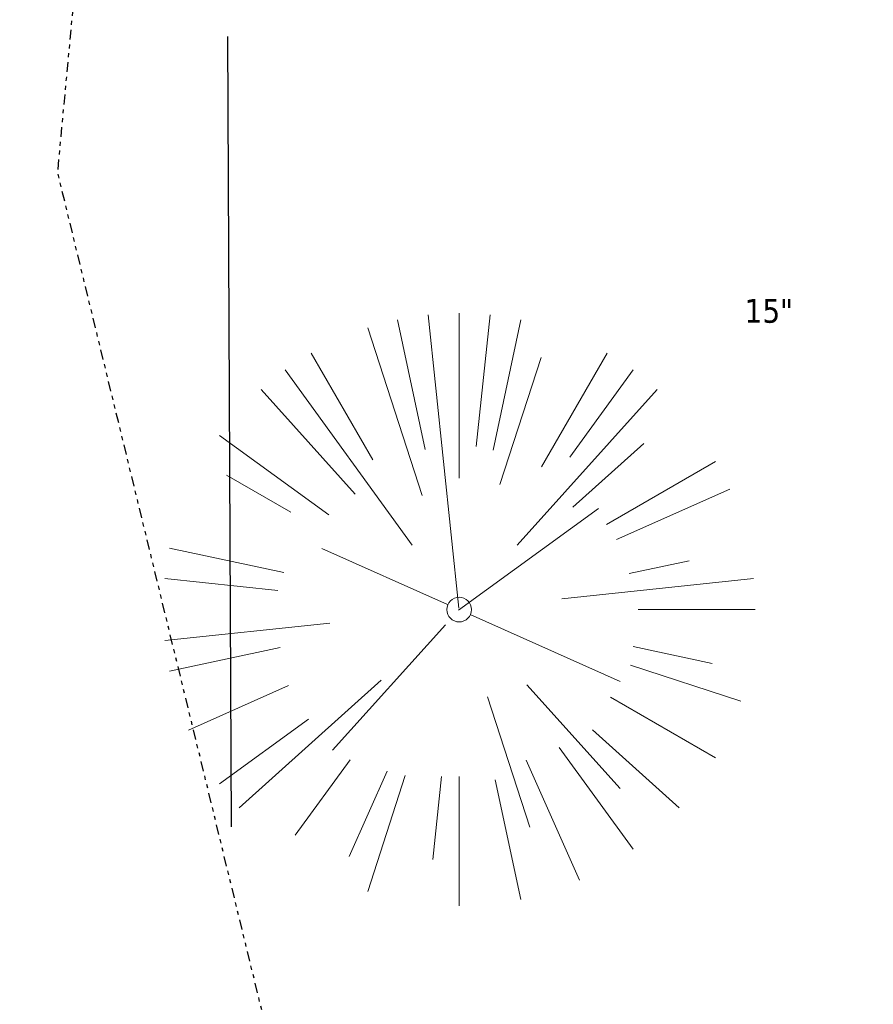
# Model space of a CAD drawing. Header units: feet. Extents: x 1134296 to 1140710, y 647902 to 651315.
# Tile 153 of 256: x 1134869 to 1134890, y 648245 to 648270. Entities that reach past the tile are written whole.
import ezdxf

# ---------------------------------------------------------------- set-up
doc = ezdxf.new("R2010")
doc.units = ezdxf.units.FT
doc.header["$MEASUREMENT"] = 0
doc.linetypes.add('DIVIDE2', pattern=[0.625, 0.25, -0.125, 0, -0.125, 0, -0.125])
for name, color, linetype in [('C-PRKG-ASPH', 8, 'Continuous'), ('C-PRKG-STRP', 136, 'Continuous'), ('G-TEXT-ST02', 2, 'Continuous'), ('G-XREF', 7, 'Continuous'), ('V-FLOOD-PLAIN', 2, 'DIVIDE2')]:
    doc.layers.add(name, color=color, linetype=linetype)
doc.layers.add('V-SITE-VEGE', color=8, linetype='Continuous', lineweight=18)
doc.styles.add('SEI-Dim & Leader', font='tahoma.ttf')

# ---------------------------------------------------------------- blocks, each defined once
blk = doc.blocks.new('V-SITE-VEGE-Coniferious Tree 2')
at = {"color": 0, "linetype": 'ByBlock'}
for p, q in [((0, 0.2219), (0, 0.5)), ((-0.0575, 0.2704), (-0.104, 0.4891)), ((-0.0003, 0.0026), (-0.0523, 0.4973)), ((0.0289, 0.2753), (0.0522, 0.4973)), ((0.0572, 0.2693), (0.1039, 0.4891)), ((-0.0626, 0.1926), (-0.1545, 0.4755)), ((-0.146, 0.2528), (-0.25, 0.433)), ((0.1391, 0.2411), (0.25, 0.433)), ((0.0685, 0.211), (0.1382, 0.4256)), ((-0.0791, 0.1089), (-0.2939, 0.4045)), ((0.1869, 0.2573), (0.2939, 0.4045)), ((-0.1757, 0.1951), (-0.3346, 0.3716)), ((0.0978, 0.1086), (0.3345, 0.3716)), ((-0.2201, 0.1599), (-0.4046, 0.2939)), ((0.192, 0.1729), (0.3116, 0.2806)), ((0.2488, 0.1436), (0.433, 0.25)), ((-0.2844, 0.1642), (-0.3931, 0.227)), ((0.2659, 0.1184), (0.4568, 0.2034)), ((-0.0009, -0.0007), (0.235, 0.1707)), ((-0.2961, 0.0629), (-0.4891, 0.1039)), ((-0.0199, 0.0089), (-0.2319, 0.1032)), ((0.2873, 0.0611), (0.3885, 0.0826)), ((-0.306, 0.0322), (-0.4973, 0.0523)), ((0.1731, 0.0182), (0.4972, 0.0523)), ((0.3025, 0), (0.5, 0)), ((0.0185, -0.0083), (0.272, -0.1211)), ((-0.2183, -0.0229), (-0.4973, -0.0523)), ((-0.023, -0.0255), (-0.2138, -0.2374)), ((-0.3022, -0.0642), (-0.4891, -0.1039)), ((0.2936, -0.0624), (0.4274, -0.0908)), ((0.2891, -0.094), (0.4755, -0.1545)), ((-0.2881, -0.1283), (-0.4568, -0.2034)), ((-0.132, -0.1189), (-0.3716, -0.3346)), ((0.1144, -0.1271), (0.2718, -0.3019)), ((0.0478, -0.1473), (0.1192, -0.3671)), ((0.2555, -0.1475), (0.433, -0.25)), ((-0.2545, -0.1849), (-0.4046, -0.2939)), ((0.2254, -0.2029), (0.3716, -0.3346)), ((0.1689, -0.2325), (0.2939, -0.4045)), ((-0.1843, -0.2536), (-0.2767, -0.3808)), ((0.1131, -0.2541), (0.2033, -0.4568)), ((-0.1214, -0.2725), (-0.1856, -0.4168)), ((-0.091, -0.2799), (-0.1545, -0.4755)), ((-0.0297, -0.2818), (-0.0443, -0.4216)), ((0, -0.2818), (0, -0.5)), ((0.061, -0.2873), (0.1039, -0.4891))]:
    blk.add_line(p, q, dxfattribs=at)
blk.add_circle((0, 0), 0.0208)
blk = doc.blocks.new('*U966', base_point=(1135283.03, 648555.627))
at = {"layer": 'V-SITE-VEGE', "linetype": 'ByBlock', "insert": (1135290.259, 648562.877), "char_height": 0.6, "attachment_point": 7, "style": 'SEI-Dim & Leader'}
blk.add_mtext('15"', dxfattribs=at)
blk = doc.blocks.new('*U967', base_point=(1135283.03, 648555.627))
blk.add_blockref('*U966', (1135283.03, 648555.627))
blk = doc.blocks.new('*U968', base_point=(1135283.03, 648555.627))
blk.add_blockref('*U967', (1135283.03, 648555.627))
at = {"xscale": 14.99981880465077, "yscale": 14.99981880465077, "zscale": 14.99981880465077}
blk.add_blockref('V-SITE-VEGE-Coniferious Tree 2', (1135283.03, 648555.627), dxfattribs=at)
blk = doc.blocks.new('C_XBASE-PACTOLA_02403811')
at = {"layer": 'V-FLOOD-PLAIN', "flags": 128}
blk.add_lwpolyline([(1134906.521, 648154.137), (1134884.292, 648205.685), (1134869.471, 648266.485), (1134876.027, 648336.54), (1134931.991, 648403.82), (1134980.236, 648427.244), (1135018.361, 648409.391), (1135088.703, 648361.063), (1135089.088, 648360.763)], dxfattribs=at)
at = {"layer": 'V-SITE-VEGE'}
blk.add_blockref('*U968', (1134879.639, 648255.423), dxfattribs=at)
blk = doc.blocks.new('C_PBASE-PACTOLA_02403811')
at = {"layer": 'C-PRKG-STRP'}
blk.add_lwpolyline([(1134873.771, 648269.927), (1134873.864, 648249.927)], dxfattribs=at)
blk = doc.blocks.new('C_PHTCH-PACTOLA_02403811')
at = {"layer": 'C-PRKG-ASPH'}
h = blk.add_hatch(dxfattribs=at)
h.set_pattern_fill('ANSI31', color=256, scale=10, angle=70)
edge = h.paths.add_edge_path(flags=16)
edge.add_arc((1135093.567, 648760.357), 542, 143.57036, 153.26644, ccw=False)
edge.add_arc((1135093.567, 648760.357), 542, 133.87428, 143.57036, ccw=False)
edge.add_line((1134717.919, 649151.064), (1134791.744, 649222.044))
edge.add_arc((1134924.815, 649083.638), 192, 124.33581, 133.87428, ccw=False)
edge.add_line((1134816.519, 649242.182), (1134837.543, 649256.543))
edge.add_arc((1134886.615, 649184.703), 87, 64.8666, 124.33581, ccw=False)
edge.add_line((1134923.566, 649263.466), (1134945.863, 649253.006))
edge.add_arc((1134736.897, 648807.587), 492, 56.45912, 64.8666, ccw=False)
edge.add_line((1135008.743, 649217.665), (1135070.902, 649176.459))
edge.add_arc((1135036.645, 649124.783), 62, -10.86803, 56.45912, ccw=False)
edge.add_line((1135097.533, 649113.093), (1135091.831, 649083.396))
edge.add_arc((1135001.481, 649100.742), 92, 337.84863, 349.13197, ccw=False)
edge.add_line((1135086.691, 649066.053), (1135029.435, 648925.412))
edge.add_arc((1134573.749, 649110.923), 492, 335.73595, 337.84863, ccw=False)
edge.add_line((1135022.287, 648908.739), (1134970.106, 648792.978))
edge.add_line((1134970.106, 648792.978), (1134955.071, 648759.623))
edge.add_arc((1134506.533, 648961.806), 492, 331.34656, 335.73595, ccw=False)
edge.add_line((1134938.281, 648725.887), (1134902.771, 648660.902))
edge.add_arc((1134778.161, 648728.993), 142, 305.95733, 331.34656, ccw=False)
edge.add_line((1134861.541, 648614.05), (1134757.484, 648538.566))
edge.add_arc((1134835.579, 648430.909), 133, 125.95733, 166.41717)
edge.add_arc((1134672.278, 648470.364), 35, 244.1086, 346.4172, ccw=False)
edge.add_arc((1134691.462, 648509.913), 78.956, 214.90552, 244.11685, ccw=False)
edge.add_line((1134626.71, 648464.732), (1134623.063, 648469.958))
edge.add_arc((1134821.506, 648608.465), 242, 191.11676, 214.9138, ccw=False)
edge.add_line((1134584.047, 648561.805), (1134566.404, 648651.593))
edge.add_arc((1135049.172, 648746.455), 492, 187.95193, 191.11676, ccw=False)
edge.add_line((1134561.903, 648678.391), (1134552.825, 648743.377))
edge.add_arc((1134842.018, 648783.773), 292, 166.39612, 187.95193, ccw=False)
edge.add_line((1134558.21, 648852.454), (1134566.773, 648887.84))
edge.add_arc((1135093.567, 648760.357), 542, 158.04784, 166.39612, ccw=False)
edge.add_arc((1135093.567, 648760.357), 542, 153.26644, 158.04784, ccw=False)
edge = h.paths.add_edge_path()
edge.add_line((1134664.934, 648091.019), (1134641.754, 648097.237))
edge.add_arc((1135131.442, 647965.879), 507, 154.11549, 164.98406, ccw=False)
edge.add_arc((1135131.442, 647965.879), 507, 153.4315, 154.11549, ccw=False)
edge.add_arc((1134241.514, 648410.91), 488, 333.4315, 338.63837)
edge.add_line((1134695.988, 648233.155), (1134704.112, 648253.926))
edge.add_arc((1134529.028, 648322.406), 188, 338.63837, 377.19547)
edge.add_arc((1134651.306, 648360.247), 60, 17.19547, 74.97266)
edge.add_line((1134666.863, 648418.195), (1134661.501, 648419.806))
edge.add_arc((1134691.489, 648509.945), 94.997, 223.94188, 251.59807, ccw=False)
edge.add_arc((1134691.536, 648509.984), 95.058, 214.9166, 223.93932, ccw=False)
edge.add_line((1134613.59, 648455.575), (1134609.943, 648460.8))
edge.add_arc((1134821.506, 648608.465), 258, 191.11676, 214.9138, ccw=False)
edge.add_line((1134568.347, 648558.72), (1134550.704, 648648.508))
edge.add_arc((1135049.172, 648746.455), 508, 187.95193, 191.11676, ccw=False)
edge.add_line((1134546.057, 648676.178), (1134536.979, 648741.164))
edge.add_arc((1134842.018, 648783.773), 308, 166.39612, 187.95193, ccw=False)
edge.add_line((1134542.659, 648856.217), (1134551.222, 648891.603))
edge.add_arc((1135093.567, 648760.357), 558, 163.92132, 166.39612, ccw=False)
edge.add_arc((1134538.177, 648920.438), 20, 343.9213, 402.7699)
edge.add_line((1134552.859, 648934.019), (1134533.446, 648955.005))
edge.add_arc((1135093.567, 648760.357), 592.978, 146.018742, 160.837099, ccw=False)
edge.add_line((1134601.857, 649091.786), (1134616.583, 649064.034))
edge.add_arc((1134621, 649066.378), 5, 207.9516, 327.0741)
edge.add_arc((1135093.567, 648760.357), 558, 133.87428, 147.07409, ccw=False)
edge.add_line((1134706.83, 649162.598), (1134780.655, 649233.578))
edge.add_arc((1134924.815, 649083.638), 208, 124.33581, 133.87428, ccw=False)
edge.add_line((1134807.494, 649255.394), (1134828.519, 649269.755))
edge.add_arc((1134886.615, 649184.703), 103, 64.8666, 124.33581, ccw=False)
edge.add_line((1134930.362, 649277.951), (1134952.658, 649267.491))
edge.add_arc((1134736.897, 648807.587), 508, 56.45912, 64.8666, ccw=False)
edge.add_line((1135017.583, 649231.001), (1135079.742, 649189.795))
edge.add_arc((1135036.645, 649124.783), 78, -10.86803, 56.45912, ccw=False)
edge.add_line((1135113.246, 649110.076), (1135107.544, 649080.379))
edge.add_arc((1135001.481, 649100.742), 108, 337.84863, 349.13197, ccw=False)
edge.add_line((1135101.51, 649060.02), (1135044.254, 648919.379))
edge.add_arc((1134573.749, 649110.923), 508, 335.73595, 337.84863, ccw=False)
edge.add_line((1135036.873, 648902.164), (1134969.657, 648753.048))
edge.add_arc((1134506.533, 648961.806), 508, 331.34656, 335.73595, ccw=False)
edge.add_line((1134952.322, 648718.215), (1134916.812, 648653.23))
edge.add_arc((1134778.161, 648728.993), 158, 305.95733, 331.34656, ccw=False)
edge.add_line((1134870.936, 648601.099), (1134766.879, 648525.615))
edge.add_arc((1134835.579, 648430.909), 117, 125.95733, 162.26486)
edge.add_arc((1134752.714, 648457.411), 30, 162.2649, 196.8024)
edge.add_arc((1134835.579, 648430.909), 113, 170.92173, 197.54767)
edge.add_line((1134727.837, 648396.84), (1134731.163, 648386.324))
edge.add_arc((1134529.028, 648322.406), 212, 11.34008, 17.54767, ccw=False)
edge.add_arc((1134529.056, 648322.404), 211.973, -20.64909, 11.34215, ccw=False)
edge.add_arc((1134759.869, 648235.315), 34.724, 159.1872, 239.4136)
edge.add_line((1134742.2, 648205.423), (1134709.513, 648185.696))
edge.add_line((1134709.513, 648185.696), (1134698.996, 648181.007))
edge.add_arc((1135131.442, 647965.879), 483, 153.55118, 164.98406)

msp = doc.modelspace()

# ---------------------------------------------------------------- block references
at = {"layer": 'G-TEXT-ST02'}
msp.add_blockref('C_PHTCH-PACTOLA_02403811', (0, 0), dxfattribs=at)

# ---------------------------------------------------------------- next in the draw order: block references
at = {"layer": 'G-XREF'}
msp.add_blockref('C_XBASE-PACTOLA_02403811', (0, 0), dxfattribs=at)

# ---------------------------------------------------------------- next in the draw order: block references
msp.add_blockref('C_PBASE-PACTOLA_02403811', (0, 0), dxfattribs=at)

doc.saveas('drawing.dxf')
